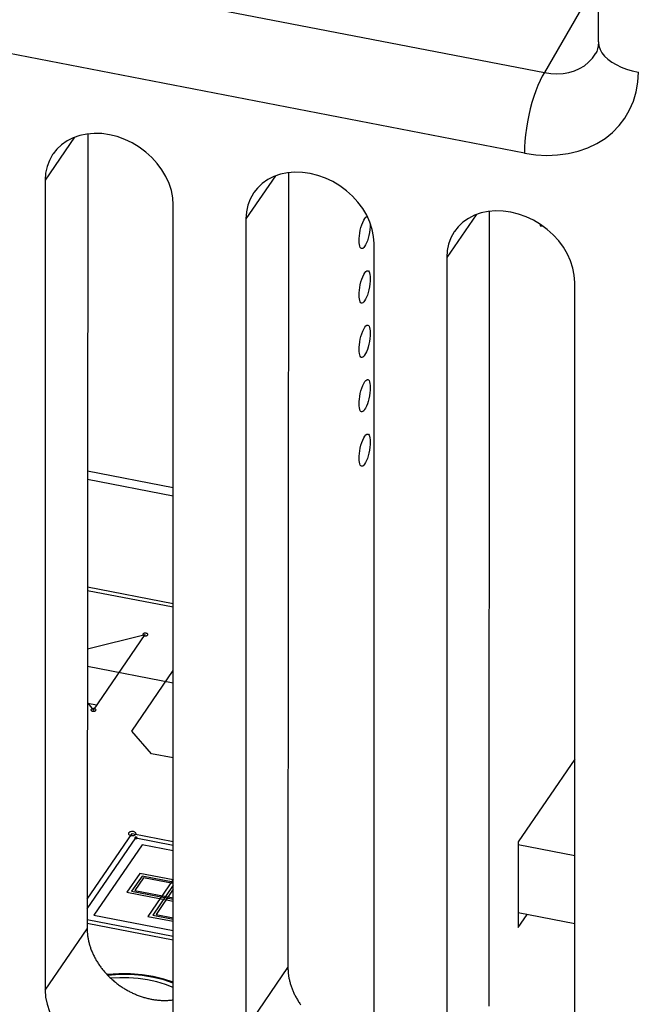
# Model space of a CAD drawing. Extents: x -841 to -216, y -127 to 601.
# Tile 129 of 201: x -305 to -293, y 416 to 435. Entities that reach past the tile are written whole.
import ezdxf

# ---------------------------------------------------------------- set-up
doc = ezdxf.new("R2010")
doc.units = 0
doc.header["$LTSCALE"] = 23.1
doc.layers.add('HEATSINK_AM_0', color=7, linetype='CONTINUOUS')

msp = doc.modelspace()

# ---------------------------------------------------------------- linework, layer by layer
at = {"layer": 'HEATSINK_AM_0', "color": 7}
for p, q in [((-393.219, 452.883), (-295.096, 433.958)), ((-295.492, 432.364), (-393.615, 451.289)), ((-294.028, 434.561), (-294.028, 445.438)), ((-294.028, 435.802), (-295.096, 433.958)), ((-294.081, 434.337), (-294.08, 434.338)), ((-304.4, 432.676), (-304.983, 431.827)), ((-304.14, 432.742), (-304.151, 417.01)), ((-304.983, 431.827), (-304.983, 415.799)), ((-300.425, 431.91), (-301.008, 431.06)), ((-300.165, 431.975), (-300.176, 416.243)), ((-302.446, 415.309), (-302.446, 431.338)), ((-301.008, 431.06), (-301.008, 415.032)), ((-296.45, 431.143), (-297.033, 430.294)), ((-296.19, 431.209), (-296.201, 415.477)), ((-295.182, 430.953), (-295.182, 430.923)), ((-295.182, 430.923), (-295.126, 430.913)), ((-298.471, 414.543), (-298.471, 430.571)), ((-297.033, 430.294), (-297.033, 414.266)), ((-294.496, 413.776), (-294.496, 429.804)), ((-304.145, 426.075), (-302.446, 425.747)), ((-302.446, 425.572), (-304.145, 425.9)), ((-304.146, 423.78), (-302.446, 423.452)), ((-304.146, 423.709), (-302.446, 423.381)), ((-304.147, 422.552), (-303, 422.835)), ((-304.026, 421.341), (-303, 422.835)), ((-304.148, 422.211), (-302.446, 421.882)), ((-303.27, 420.923), (-302.446, 422.123)), ((-304.148, 421.48), (-304.026, 421.341)), ((-304.146, 421.477), (-303.958, 421.441)), ((-302.875, 420.474), (-303.27, 420.923)), ((-302.446, 420.392), (-302.875, 420.474)), ((-294.496, 420.367), (-295.618, 418.734)), ((-304.151, 417.598), (-303.259, 418.896)), ((-304.151, 417.404), (-303.185, 418.811)), ((-303.259, 418.896), (-302.446, 418.739)), ((-303.185, 418.811), (-302.446, 418.669)), ((-303.17, 418.801), (-303.166, 418.802)), ((-303.065, 418.675), (-304.023, 417.281)), ((-302.446, 418.556), (-303.065, 418.675)), ((-295.618, 418.734), (-295.618, 417.038)), ((-295.618, 418.677), (-294.496, 418.461)), ((-295.618, 418.677), (-294.496, 418.461)), ((-303.11, 418.106), (-303.367, 417.733)), ((-303.065, 418.055), (-303.271, 417.756)), ((-303.036, 418.021), (-303.207, 417.772)), ((-302.446, 417.978), (-303.11, 418.106)), ((-302.446, 417.936), (-303.065, 418.055)), ((-302.446, 417.908), (-303.036, 418.021)), ((-302.446, 417.989), (-302.948, 417.257)), ((-303.207, 417.772), (-302.446, 417.626)), ((-302.446, 417.873), (-302.852, 417.281)), ((-302.446, 417.795), (-302.788, 417.297)), ((-303.367, 417.733), (-302.446, 417.555)), ((-303.271, 417.756), (-302.446, 417.597)), ((-304.151, 417.193), (-302.446, 416.864)), ((-304.023, 417.281), (-302.446, 416.977)), ((-302.948, 417.257), (-302.446, 417.16)), ((-302.852, 417.281), (-302.446, 417.203)), ((-302.788, 417.297), (-302.446, 417.231)), ((-294.496, 417.112), (-295.618, 417.328)), ((-295.618, 417.038), (-295.442, 417.294)), ((-304.983, 415.799), (-304.151, 417.01)), ((-304.151, 417.123), (-302.446, 416.794)), ((-301.008, 415.032), (-300.176, 416.243))]:
    msp.add_line(p, q, dxfattribs=at)
for points in [[(-294.028, 434.561), (-294.033, 434.487), (-294.044, 434.427), (-294.062, 434.375), (-294.081, 434.337)], [(-294.028, 434.561), (-294.028, 434.551), (-294.019, 434.482), (-293.995, 434.413), (-293.958, 434.346), (-293.907, 434.282), (-293.843, 434.221), (-293.766, 434.165), (-293.679, 434.113), (-293.581, 434.066), (-293.474, 434.025), (-293.36, 433.991), (-293.238, 433.963)], [(-295.096, 433.958), (-294.972, 433.938), (-294.849, 433.931), (-294.729, 433.937), (-294.614, 433.957), (-294.504, 433.989), (-294.401, 434.035), (-294.306, 434.092), (-294.222, 434.161), (-294.148, 434.24), (-294.081, 434.337)], [(-295.492, 432.364), (-295.27, 432.331), (-295.052, 432.318), (-294.837, 432.325), (-294.629, 432.353), (-294.429, 432.399), (-294.24, 432.465), (-294.062, 432.55), (-293.898, 432.652), (-293.75, 432.771), (-293.618, 432.906), (-293.505, 433.055), (-293.41, 433.217), (-293.336, 433.391), (-293.282, 433.574), (-293.25, 433.765), (-293.238, 433.964)], [(-295.096, 433.958), (-295.141, 433.883), (-295.185, 433.796), (-295.228, 433.7), (-295.269, 433.595), (-295.308, 433.482), (-295.344, 433.363), (-295.377, 433.239), (-295.407, 433.111), (-295.432, 432.982), (-295.453, 432.853), (-295.47, 432.725), (-295.483, 432.6), (-295.49, 432.479), (-295.492, 432.364)], [(-302.446, 431.338), (-302.455, 431.479), (-302.483, 431.619), (-302.529, 431.76), (-302.592, 431.898), (-302.671, 432.032), (-302.765, 432.159), (-302.873, 432.277), (-302.992, 432.384), (-303.123, 432.481), (-303.262, 432.565), (-303.408, 432.634), (-303.559, 432.688), (-303.711, 432.726), (-303.863, 432.748), (-304.013, 432.753), (-304.159, 432.74), (-304.299, 432.711), (-304.43, 432.666), (-304.551, 432.604), (-304.66, 432.528), (-304.755, 432.438), (-304.827, 432.347)], [(-304.827, 432.347), (-304.836, 432.334), (-304.899, 432.219), (-304.946, 432.095), (-304.974, 431.965), (-304.983, 431.827)], [(-298.471, 430.571), (-298.481, 430.712), (-298.508, 430.853), (-298.554, 430.994), (-298.617, 431.132), (-298.696, 431.265), (-298.79, 431.392), (-298.898, 431.51), (-299.017, 431.618), (-299.148, 431.714), (-299.287, 431.798), (-299.433, 431.868), (-299.584, 431.922), (-299.736, 431.96), (-299.888, 431.981), (-300.038, 431.986), (-300.184, 431.974), (-300.324, 431.944), (-300.455, 431.899), (-300.576, 431.838), (-300.685, 431.762), (-300.78, 431.671), (-300.852, 431.58)], [(-300.852, 431.58), (-300.861, 431.568), (-300.925, 431.453), (-300.971, 431.329), (-300.999, 431.198), (-301.008, 431.06)], [(-294.496, 429.804), (-294.506, 429.945), (-294.533, 430.086), (-294.579, 430.227), (-294.642, 430.365), (-294.721, 430.499), (-294.815, 430.625), (-294.923, 430.743), (-295.043, 430.851), (-295.173, 430.948), (-295.313, 431.032), (-295.458, 431.101), (-295.609, 431.155), (-295.761, 431.193), (-295.913, 431.215), (-296.063, 431.219), (-296.209, 431.207), (-296.349, 431.178), (-296.48, 431.132), (-296.601, 431.071), (-296.71, 430.995), (-296.805, 430.904), (-296.877, 430.813)], [(-298.768, 430.63), (-298.766, 430.675), (-298.761, 430.725), (-298.754, 430.779), (-298.743, 430.834), (-298.73, 430.889), (-298.715, 430.942), (-298.696, 430.992), (-298.675, 431.035), (-298.654, 431.07), (-298.634, 431.095), (-298.615, 431.108), (-298.606, 431.109)], [(-298.545, 430.953), (-298.547, 430.903), (-298.552, 430.85), (-298.561, 430.791), (-298.573, 430.732)], [(-298.573, 430.732), (-298.587, 430.678), (-298.603, 430.628), (-298.62, 430.585), (-298.638, 430.547), (-298.657, 430.516)], [(-296.877, 430.813), (-296.886, 430.801), (-296.95, 430.686), (-296.996, 430.562), (-297.024, 430.432), (-297.033, 430.294)], [(-298.718, 430.472), (-298.73, 430.479), (-298.743, 430.495), (-298.754, 430.521), (-298.761, 430.553), (-298.766, 430.589), (-298.768, 430.63)], [(-298.657, 430.516), (-298.676, 430.493), (-298.695, 430.477), (-298.714, 430.472), (-298.718, 430.472)], [(-298.768, 429.553), (-298.766, 429.598), (-298.761, 429.647), (-298.754, 429.701), (-298.743, 429.757), (-298.73, 429.812), (-298.715, 429.865), (-298.696, 429.915), (-298.675, 429.958), (-298.654, 429.993), (-298.634, 430.018), (-298.615, 430.031), (-298.598, 430.034), (-298.595, 430.034)], [(-298.545, 429.876), (-298.547, 429.826), (-298.552, 429.773), (-298.561, 429.714), (-298.573, 429.655), (-298.587, 429.601), (-298.603, 429.551), (-298.62, 429.508), (-298.638, 429.47), (-298.657, 429.439), (-298.676, 429.416), (-298.695, 429.4), (-298.714, 429.395), (-298.718, 429.395)], [(-298.595, 430.034), (-298.583, 430.029), (-298.57, 430.014), (-298.56, 429.99), (-298.552, 429.958), (-298.547, 429.92), (-298.545, 429.876)], [(-298.718, 429.395), (-298.73, 429.402), (-298.743, 429.418), (-298.754, 429.444), (-298.761, 429.476), (-298.766, 429.512), (-298.768, 429.553)], [(-298.768, 428.476), (-298.766, 428.521), (-298.761, 428.57), (-298.754, 428.624), (-298.743, 428.68), (-298.73, 428.735), (-298.715, 428.788), (-298.696, 428.838), (-298.675, 428.881), (-298.654, 428.916), (-298.634, 428.941), (-298.615, 428.954), (-298.598, 428.957), (-298.595, 428.957)], [(-298.595, 428.957), (-298.583, 428.952), (-298.57, 428.937), (-298.56, 428.913), (-298.552, 428.881), (-298.547, 428.843), (-298.545, 428.799)], [(-298.545, 428.799), (-298.547, 428.749), (-298.552, 428.696), (-298.561, 428.637), (-298.573, 428.578), (-298.587, 428.524), (-298.603, 428.474), (-298.62, 428.43), (-298.638, 428.393), (-298.657, 428.362), (-298.676, 428.339), (-298.695, 428.323), (-298.714, 428.318), (-298.718, 428.318)], [(-298.718, 428.318), (-298.73, 428.325), (-298.743, 428.341), (-298.754, 428.367), (-298.761, 428.399), (-298.766, 428.435), (-298.768, 428.476)], [(-298.768, 427.399), (-298.766, 427.444), (-298.761, 427.493), (-298.754, 427.547), (-298.743, 427.603), (-298.73, 427.658), (-298.715, 427.711), (-298.696, 427.761), (-298.675, 427.804), (-298.654, 427.839), (-298.634, 427.864), (-298.615, 427.877), (-298.598, 427.88), (-298.595, 427.88)], [(-298.545, 427.722), (-298.547, 427.672), (-298.552, 427.619), (-298.561, 427.56), (-298.573, 427.501), (-298.587, 427.447), (-298.603, 427.397), (-298.62, 427.353), (-298.638, 427.316), (-298.657, 427.285), (-298.676, 427.262), (-298.695, 427.246), (-298.714, 427.241), (-298.718, 427.241)], [(-298.595, 427.88), (-298.583, 427.875), (-298.57, 427.86), (-298.56, 427.836), (-298.552, 427.804), (-298.547, 427.766), (-298.545, 427.722)], [(-298.718, 427.241), (-298.73, 427.248), (-298.743, 427.264), (-298.754, 427.29), (-298.761, 427.322), (-298.766, 427.358), (-298.768, 427.399)], [(-298.768, 426.321), (-298.766, 426.367), (-298.761, 426.416), (-298.754, 426.47), (-298.743, 426.526), (-298.73, 426.581), (-298.715, 426.634), (-298.696, 426.683), (-298.675, 426.727), (-298.654, 426.762), (-298.634, 426.787), (-298.615, 426.8), (-298.598, 426.803), (-298.595, 426.803)], [(-298.595, 426.803), (-298.583, 426.798), (-298.57, 426.783), (-298.56, 426.759), (-298.552, 426.727), (-298.547, 426.689), (-298.545, 426.645)], [(-298.545, 426.645), (-298.547, 426.595), (-298.552, 426.542), (-298.561, 426.483), (-298.573, 426.424), (-298.587, 426.37), (-298.603, 426.32), (-298.62, 426.276), (-298.638, 426.239), (-298.657, 426.208), (-298.676, 426.184), (-298.695, 426.169), (-298.714, 426.164), (-298.718, 426.164)], [(-298.718, 426.164), (-298.73, 426.17), (-298.743, 426.187), (-298.754, 426.213), (-298.761, 426.245), (-298.766, 426.281), (-298.768, 426.321)], [(-303.047, 422.844), (-303.05, 422.839), (-303.05, 422.834), (-303.049, 422.829), (-303.046, 422.824), (-303.041, 422.82), (-303.034, 422.816), (-303.026, 422.813), (-303.017, 422.81), (-303.008, 422.809), (-302.998, 422.809), (-302.989, 422.81), (-302.979, 422.811), (-302.971, 422.814), (-302.963, 422.817), (-302.958, 422.821), (-302.953, 422.826)], [(-302.953, 422.826), (-302.951, 422.831), (-302.95, 422.836), (-302.952, 422.842), (-302.955, 422.846), (-302.96, 422.851), (-302.966, 422.855), (-302.974, 422.858), (-302.983, 422.86), (-302.993, 422.861), (-303.002, 422.862), (-303.012, 422.861), (-303.021, 422.859), (-303.03, 422.857), (-303.037, 422.853), (-303.043, 422.849), (-303.047, 422.844)], [(-304.073, 421.35), (-304.076, 421.345), (-304.076, 421.34), (-304.075, 421.335), (-304.072, 421.33), (-304.067, 421.326), (-304.06, 421.322), (-304.052, 421.319), (-304.043, 421.317), (-304.034, 421.315), (-304.024, 421.315), (-304.015, 421.316), (-304.005, 421.317), (-303.997, 421.32), (-303.99, 421.323), (-303.984, 421.328), (-303.979, 421.332)], [(-303.979, 421.332), (-303.977, 421.337), (-303.976, 421.343), (-303.978, 421.348), (-303.981, 421.353), (-303.986, 421.357), (-303.992, 421.361), (-304, 421.364), (-304.009, 421.366), (-304.019, 421.368), (-304.028, 421.368), (-304.038, 421.367), (-304.047, 421.365), (-304.056, 421.363), (-304.063, 421.359), (-304.069, 421.355), (-304.073, 421.35)], [(-303.33, 418.91), (-303.333, 418.902), (-303.334, 418.895), (-303.332, 418.887), (-303.327, 418.879), (-303.32, 418.873), (-303.31, 418.867), (-303.298, 418.862), (-303.285, 418.859), (-303.271, 418.857), (-303.256, 418.856), (-303.242, 418.858), (-303.228, 418.86), (-303.215, 418.864), (-303.204, 418.869), (-303.195, 418.875), (-303.189, 418.883)], [(-303.189, 418.883), (-303.185, 418.89), (-303.184, 418.898), (-303.186, 418.906), (-303.191, 418.913), (-303.199, 418.92), (-303.209, 418.925), (-303.22, 418.93), (-303.234, 418.934), (-303.248, 418.935), (-303.263, 418.936), (-303.277, 418.935), (-303.291, 418.932), (-303.304, 418.928), (-303.315, 418.923), (-303.323, 418.917), (-303.33, 418.91)], [(-303.208, 418.816), (-303.209, 418.813), (-303.21, 418.811), (-303.209, 418.808), (-303.207, 418.806), (-303.205, 418.803), (-303.202, 418.802), (-303.198, 418.8), (-303.193, 418.799), (-303.188, 418.798), (-303.184, 418.798), (-303.179, 418.798), (-303.174, 418.799), (-303.17, 418.801)], [(-303.161, 418.807), (-303.16, 418.809), (-303.16, 418.812), (-303.16, 418.814), (-303.162, 418.817), (-303.164, 418.819), (-303.168, 418.821), (-303.172, 418.823), (-303.176, 418.824), (-303.181, 418.824), (-303.186, 418.825), (-303.191, 418.824), (-303.195, 418.823), (-303.199, 418.822), (-303.203, 418.82), (-303.206, 418.818), (-303.208, 418.816)], [(-303.166, 418.802), (-303.163, 418.804), (-303.161, 418.807)], [(-302.446, 415.953), (-302.635, 416.016), (-302.845, 416.067), (-303.065, 416.102), (-303.293, 416.12), (-303.523, 416.121), (-303.756, 416.105)], [(-302.446, 415.933), (-302.635, 415.998), (-302.839, 416.049), (-303.061, 416.085), (-303.284, 416.104), (-303.516, 416.106), (-303.743, 416.09)], [(-302.446, 415.849), (-302.601, 415.91), (-302.774, 415.963), (-302.957, 416.003), (-303.143, 416.03), (-303.324, 416.043), (-303.504, 416.042), (-303.682, 416.031)], [(-304.983, 415.799), (-304.974, 415.658), (-304.946, 415.517), (-304.9, 415.376), (-304.837, 415.238), (-304.758, 415.105), (-304.664, 414.978), (-304.556, 414.86), (-304.437, 414.752), (-304.306, 414.656), (-304.167, 414.572), (-304.021, 414.502), (-303.87, 414.448), (-303.718, 414.41), (-303.566, 414.389), (-303.416, 414.384), (-303.27, 414.396), (-303.13, 414.425), (-302.999, 414.471), (-302.878, 414.532), (-302.769, 414.608), (-302.674, 414.699), (-302.602, 414.79)]]:
    msp.add_lwpolyline(points, dxfattribs=at)
for points in [[(-304.151, 417.01, 0), (-304.151, 416.993, 0), (-304.151, 416.975, 0), (-304.15, 416.958, 0), (-304.149, 416.941, 0), (-304.148, 416.923, 0), (-304.146, 416.906, 0), (-304.144, 416.888, 0), (-304.142, 416.871, 0), (-304.14, 416.853, 0), (-304.137, 416.836, 0), (-304.134, 416.818, 0), (-304.131, 416.801, 0), (-304.127, 416.783, 0), (-304.123, 416.765, 0), (-304.119, 416.748, 0), (-304.115, 416.73, 0), (-304.11, 416.713, 0), (-304.105, 416.695, 0), (-304.1, 416.677, 0), (-304.095, 416.66, 0), (-304.089, 416.642, 0), (-304.083, 416.625, 0), (-304.076, 416.607, 0), (-304.07, 416.59, 0), (-304.063, 416.573, 0), (-304.056, 416.555, 0), (-304.049, 416.538, 0), (-304.041, 416.521, 0), (-304.033, 416.503, 0), (-304.025, 416.486, 0), (-304.016, 416.469, 0), (-304.008, 416.452, 0), (-303.999, 416.435, 0), (-303.99, 416.418, 0), (-303.98, 416.402, 0), (-303.971, 416.385, 0), (-303.961, 416.368, 0), (-303.95, 416.352, 0), (-303.94, 416.335, 0), (-303.929, 416.319, 0), (-303.918, 416.303, 0), (-303.907, 416.287, 0), (-303.896, 416.271, 0), (-303.884, 416.255, 0), (-303.873, 416.239, 0), (-303.861, 416.223, 0), (-303.848, 416.208, 0), (-303.836, 416.192, 0), (-303.823, 416.177, 0), (-303.81, 416.162, 0), (-303.797, 416.147, 0), (-303.784, 416.132, 0), (-303.77, 416.117, 0), (-303.757, 416.103, 0), (-303.743, 416.088, 0), (-303.729, 416.074, 0), (-303.714, 416.06, 0), (-303.7, 416.046, 0), (-303.685, 416.032, 0), (-303.67, 416.018, 0), (-303.655, 416.005, 0), (-303.64, 415.992, 0), (-303.625, 415.978, 0), (-303.609, 415.966, 0), (-303.594, 415.953, 0), (-303.578, 415.94, 0), (-303.562, 415.928, 0), (-303.545, 415.916, 0), (-303.529, 415.903, 0), (-303.513, 415.892, 0), (-303.496, 415.88, 0), (-303.479, 415.869, 0), (-303.462, 415.857, 0), (-303.445, 415.846, 0), (-303.428, 415.836, 0), (-303.411, 415.825, 0), (-303.394, 415.814, 0), (-303.376, 415.804, 0), (-303.358, 415.794, 0), (-303.341, 415.785, 0), (-303.323, 415.775, 0), (-303.305, 415.766, 0), (-303.287, 415.757, 0), (-303.269, 415.748, 0), (-303.251, 415.739, 0), (-303.232, 415.731, 0), (-303.214, 415.723, 0), (-303.196, 415.715, 0), (-303.177, 415.707, 0), (-303.159, 415.7, 0), (-303.14, 415.692, 0), (-303.121, 415.685, 0), (-303.102, 415.679, 0), (-303.084, 415.672, 0), (-303.065, 415.666, 0), (-303.046, 415.66, 0), (-303.027, 415.654, 0), (-303.008, 415.649, 0), (-302.989, 415.644, 0), (-302.97, 415.639, 0), (-302.951, 415.634, 0), (-302.932, 415.63, 0), (-302.913, 415.625, 0), (-302.894, 415.621, 0), (-302.875, 415.618, 0), (-302.856, 415.614, 0), (-302.837, 415.611, 0), (-302.818, 415.608, 0), (-302.799, 415.606, 0), (-302.78, 415.603, 0), (-302.761, 415.601, 0), (-302.742, 415.599, 0), (-302.723, 415.598, 0), (-302.704, 415.596, 0), (-302.685, 415.595, 0), (-302.666, 415.594, 0), (-302.647, 415.594, 0), (-302.629, 415.594, 0), (-302.61, 415.593, 0), (-302.592, 415.594, 0), (-302.573, 415.594, 0), (-302.555, 415.595, 0), (-302.536, 415.596, 0), (-302.518, 415.597, 0), (-302.5, 415.599, 0), (-302.482, 415.601, 0), (-302.464, 415.603, 0), (-302.446, 415.605, 0)], [(-300.176, 416.243, 0), (-300.176, 416.226, 0), (-300.176, 416.209, 0), (-300.175, 416.191, 0), (-300.174, 416.174, 0), (-300.173, 416.157, 0), (-300.171, 416.139, 0), (-300.169, 416.122, 0), (-300.167, 416.104, 0), (-300.165, 416.087, 0), (-300.162, 416.069, 0), (-300.159, 416.052, 0), (-300.156, 416.034, 0), (-300.152, 416.016, 0), (-300.148, 415.999, 0), (-300.144, 415.981, 0), (-300.14, 415.963, 0), (-300.135, 415.946, 0), (-300.13, 415.928, 0), (-300.125, 415.911, 0), (-300.12, 415.893, 0), (-300.114, 415.876, 0), (-300.108, 415.858, 0), (-300.102, 415.841, 0), (-300.095, 415.823, 0), (-300.088, 415.806, 0), (-300.081, 415.789, 0), (-300.074, 415.771, 0), (-300.066, 415.754, 0), (-300.058, 415.737, 0), (-300.05, 415.72, 0), (-300.042, 415.703, 0), (-300.033, 415.686, 0), (-300.024, 415.669, 0), (-300.015, 415.652, 0), (-300.005, 415.635, 0), (-299.996, 415.618, 0), (-299.986, 415.602, 0), (-299.976, 415.585, 0), (-299.965, 415.569, 0), (-299.954, 415.552, 0), (-299.944, 415.536, 0), (-299.932, 415.52, 0), (-299.921, 415.504, 0)]]:
    msp.add_polyline3d(points, dxfattribs=at)

doc.saveas('drawing.dxf')
